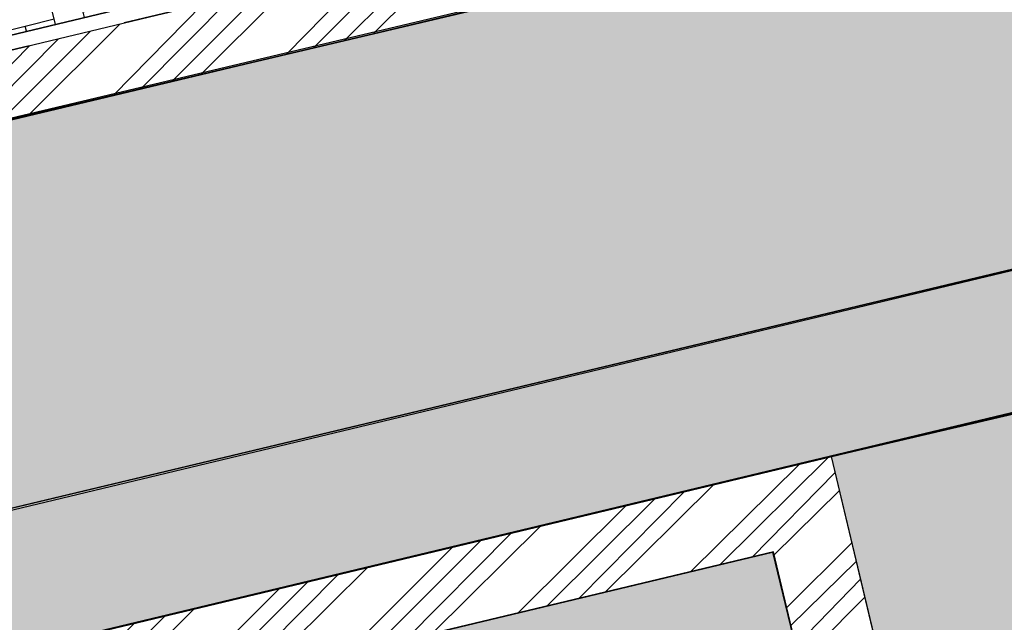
# Model space of a CAD drawing. Header units: millimetres. Extents: x 234268570 to 234468570, y 557551952 to 557751952.
# Tile 29 of 36: x 234414015 to 234424080, y 557669191 to 557675349. Entities that reach past the tile are written whole.
import ezdxf

# ---------------------------------------------------------------- set-up
doc = ezdxf.new("R2010")
doc.units = ezdxf.units.MM
doc.header["$LTSCALE"] = 500
doc.linetypes.add('VH-TROTTOIRBAND_130-150', pattern=[15, 5, -2, 2, -2, 2, -2])
doc.layers.add('BL$1----_ARCERING', color=8, linetype='CONTINUOUS')
doc.layers.add('WEGDEEL', color=8, linetype='CONTINUOUS')
doc.layers.add('N-WE-VH-KANTOPSLUITING_TROTTOIRBAND_130 150-G', color=6, linetype='VH-TROTTOIRBAND_130-150', lineweight=35)
doc.layers.add('N-WE-VH-KANTOPSLUITING_VOORKANTBAND-G', color=7, linetype='CONTINUOUS', lineweight=35)
pattern_1 = [(45, (0, 0), (-673.5192090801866, 673.5192090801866), []), (45, (224.5065, 0), (-673.5192090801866, 673.5192090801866), []), (45, (449.013, 0), (-673.5192090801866, 673.5192090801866), []), (45, (673.52, 0), (-673.5192090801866, 673.5192090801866), [])]

msp = doc.modelspace()

# ---------------------------------------------------------------- hatches: boundary and pattern name
at = {"layer": 'BL$1----_ARCERING', "linetype": 'Continuous'}
h = msp.add_hatch(dxfattribs=at)
h.set_pattern_fill('AR-B88', color=8, scale=3, angle=284)
h.set_pattern_definition([(284, (0, 0), (591.4922747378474, 147.4755875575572), []), (14.00000000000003, (0, 0), (517.7544809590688, 443.221724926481), [609.5999999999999, -609.5999999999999])])
h.paths.add_polyline_path([(234306950.1165402, 557641627), (234307246.1165402, 557640345), (234307401.1165402, 557639646), (234308820.1165402, 557639973), (234308366.1165402, 557641942), (234308361.1165402, 557641966), (234308356.1165402, 557641991), (234308351.1165402, 557642016), (234308347.1165402, 557642040), (234308344.1165402, 557642065), (234308340.1165402, 557642090), (234308337.1165402, 557642115), (234308335.1165402, 557642140), (234308333.1165402, 557642165), (234308331.1165402, 557642190), (234308329.1165402, 557642215), (234308329.1165402, 557642240), (234308328.1165402, 557642265), (234308328.1165402, 557642290), (234308328.1165402, 557642315), (234308329.1165402, 557642340), (234308330.1165402, 557642365), (234308331.1165402, 557642390), (234308333.1165402, 557642415), (234308335.1165402, 557642440), (234308338.1165402, 557642465), (234308341.1165402, 557642489), (234308344.1165402, 557642514), (234308348.1165402, 557642539), (234308352.1165402, 557642564), (234308357.1165402, 557642588), (234308362.1165402, 557642613), (234308367.1165402, 557642637), (234308373.1165402, 557642662), (234308379.1165402, 557642686), (234308385.1165402, 557642710), (234308392.1165402, 557642734), (234308399.1165402, 557642758), (234308407.1165402, 557642782), (234308415.1165402, 557642806), (234308423.1165402, 557642829), (234308432.1165402, 557642853), (234308441.1165402, 557642876), (234308451.1165402, 557642899), (234308461.1165402, 557642922), (234308471.1165402, 557642945), (234308482.1165402, 557642968), (234308492.1165402, 557642990), (234308504.1165402, 557643013), (234308515.1165402, 557643035), (234308527.1165402, 557643057), (234308540.1165402, 557643079), (234308552.1165402, 557643100), (234308565.1165402, 557643122), (234308579.1165402, 557643143), (234308593.1165402, 557643164), (234308607.1165402, 557643184), (234308621.1165402, 557643205), (234308636.1165402, 557643225), (234308651.1165402, 557643245), (234308666.1165402, 557643265), (234308682.1165402, 557643285), (234308697.1165402, 557643304), (234308714.1165402, 557643323), (234308730.1165402, 557643342), (234308747.1165402, 557643360), (234308764.1165402, 557643379), (234308782.1165402, 557643397), (234308799.1165402, 557643414), (234308817.1165402, 557643432), (234308835.1165402, 557643449), (234308854.1165402, 557643466), (234308873.1165402, 557643482), (234308892.1165402, 557643499), (234308911.1165402, 557643515), (234308931.1165402, 557643530), (234308950.1165402, 557643546), (234308970.1165402, 557643561), (234308991.1165402, 557643575), (234309011.1165402, 557643590), (234309032.1165402, 557643604), (234309053.1165402, 557643617), (234309074.1165402, 557643631), (234309095.1165402, 557643644), (234309117.1165402, 557643657), (234309139.1165402, 557643669), (234309161.1165402, 557643681), (234309183.1165402, 557643693), (234309205.1165402, 557643704), (234309228.1165402, 557643715), (234309250.1165402, 557643726), (234309273.1165402, 557643736), (234309296.1165402, 557643746), (234309319.1165402, 557643755), (234309343.1165402, 557643764), (234309366.1165402, 557643773), (234309390.1165402, 557643782), (234309413.1165402, 557643790), (234309437.1165402, 557643797), (234309461.1165402, 557643805), (234309485.1165402, 557643812), (234309509.1165402, 557643818), (234309534.1165402, 557643824), (234309558.1165402, 557643830), (234370932.1165402, 557658606), (234428477.1165402, 557672357), (234428132.1165402, 557673747), (234367008.1165402, 557659153), (234337363.1165402, 557652016), (234334570.1165402, 557651343), (234310076.1165402, 557645446), (234309224.1165402, 557645241), (234309221.1165402, 557645240), (234309218.1165402, 557645240), (234309216.1165402, 557645239), (234309213.1165402, 557645238), (234309210.1165402, 557645238), (234309207.1165402, 557645237), (234309204.1165402, 557645237), (234309201.1165402, 557645236), (234309199.1165402, 557645235), (234309196.1165402, 557645235), (234309193.1165402, 557645234), (234309190.1165402, 557645233), (234309187.1165402, 557645233), (234309184.1165402, 557645232), (234309182.1165402, 557645231), (234309179.1165402, 557645231), (234309176.1165402, 557645230), (234309173.1165402, 557645229), (234309170.1165402, 557645228), (234309168.1165402, 557645228), (234309165.1165402, 557645227), (234309162.1165402, 557645226), (234309159.1165402, 557645226), (234309156.1165402, 557645225), (234309153.1165402, 557645224), (234309151.1165402, 557645224), (234309148.1165402, 557645223), (234309145.1165402, 557645222), (234309142.1165402, 557645221), (234309139.1165402, 557645221), (234309137.1165402, 557645220), (234309134.1165402, 557645219), (234309131.1165402, 557645219), (234309128.1165402, 557645218), (234309125.1165402, 557645217), (234309123.1165402, 557645216), (234309120.1165402, 557645216), (234309117.1165402, 557645215), (234309114.1165402, 557645214), (234309111.1165402, 557645213), (234309109.1165402, 557645213), (234309106.1165402, 557645212), (234309103.1165402, 557645211), (234309100.1165402, 557645210), (234309097.1165402, 557645209), (234309095.1165402, 557645209), (234309092.1165402, 557645208), (234309089.1165402, 557645207), (234309086.1165402, 557645206), (234309083.1165402, 557645206), (234309081.1165402, 557645205), (234309078.1165402, 557645204), (234309075.1165402, 557645203), (234309072.1165402, 557645202), (234309070.1165402, 557645202), (234309067.1165402, 557645201), (234309064.1165402, 557645200), (234309061.1165402, 557645199), (234309058.1165402, 557645198), (234309056.1165402, 557645198), (234309053.1165402, 557645197), (234309050.1165402, 557645196), (234309047.1165402, 557645195), (234309045.1165402, 557645194), (234309042.1165402, 557645193), (234309039.1165402, 557645193), (234309036.1165402, 557645192), (234309033.1165402, 557645191), (234309031.1165402, 557645190), (234309028.1165402, 557645189), (234309025.1165402, 557645188), (234309022.1165402, 557645187), (234309020.1165402, 557645187), (234309017.1165402, 557645186), (234309014.1165402, 557645185), (234309011.1165402, 557645184), (234309009.1165402, 557645183), (234309006.1165402, 557645182), (234309003.1165402, 557645181), (234309000.1165402, 557645180), (234308997.1165402, 557645180), (234308995.1165402, 557645179), (234308992.1165402, 557645178), (234308989.1165402, 557645177), (234308986.1165402, 557645176), (234308984.1165402, 557645175), (234308981.1165402, 557645174), (234308978.1165402, 557645173), (234308975.1165402, 557645172), (234308973.1165402, 557645171), (234308970.1165402, 557645170), (234308967.1165402, 557645170), (234308964.1165402, 557645169), (234308962.1165402, 557645168), (234308959.1165402, 557645167), (234308956.1165402, 557645166), (234308953.1165402, 557645165), (234308951.1165402, 557645164), (234308948.1165402, 557645163), (234308905.1165402, 557645148), (234308863.1165402, 557645133), (234308821.1165402, 557645117), (234308779.1165402, 557645101), (234308738.1165402, 557645084), (234308696.1165402, 557645066), (234308655.1165402, 557645048), (234308615.1165402, 557645029), (234308574.1165402, 557645009), (234308534.1165402, 557644989), (234308494.1165402, 557644969), (234308454.1165402, 557644947), (234308415.1165402, 557644925), (234308376.1165402, 557644903), (234308338.1165402, 557644880), (234308299.1165402, 557644856), (234308261.1165402, 557644832), (234308224.1165402, 557644808), (234308187.1165402, 557644782), (234308150.1165402, 557644756), (234308114.1165402, 557644730), (234308077.1165402, 557644703), (234308042.1165402, 557644676), (234308007.1165402, 557644648), (234307972.1165402, 557644619), (234307938.1165402, 557644590), (234307904.1165402, 557644561), (234307870.1165402, 557644531), (234307837.1165402, 557644500), (234307805.1165402, 557644469), (234307772.1165402, 557644438), (234307741.1165402, 557644406), (234307710.1165402, 557644374), (234307679.1165402, 557644341), (234307649.1165402, 557644308), (234307619.1165402, 557644274), (234307590.1165402, 557644240), (234307561.1165402, 557644205), (234307533.1165402, 557644170), (234307505.1165402, 557644135), (234307478.1165402, 557644099), (234307452.1165402, 557644062), (234307426.1165402, 557644026), (234307400.1165402, 557643989), (234307375.1165402, 557643951), (234307351.1165402, 557643914), (234307327.1165402, 557643876), (234307304.1165402, 557643837), (234307281.1165402, 557643798), (234307259.1165402, 557643759), (234307237.1165402, 557643720), (234307216.1165402, 557643680), (234307196.1165402, 557643640), (234307176.1165402, 557643599), (234307157.1165402, 557643559), (234307139.1165402, 557643518), (234307121.1165402, 557643477), (234307103.1165402, 557643435), (234307087.1165402, 557643393), (234307071.1165402, 557643351), (234307055.1165402, 557643309), (234307040.1165402, 557643267), (234307026.1165402, 557643224), (234307012.1165402, 557643181), (234306999.1165402, 557643138), (234306987.1165402, 557643095), (234306976.1165402, 557643052), (234306965.1165402, 557643008), (234306954.1165402, 557642964), (234306944.1165402, 557642920), (234306935.1165402, 557642876), (234306927.1165402, 557642832), (234306919.1165402, 557642788), (234306912.1165402, 557642744), (234306906.1165402, 557642699), (234306900.1165402, 557642655), (234306895.1165402, 557642610), (234306890.1165402, 557642565), (234306886.1165402, 557642520), (234306883.1165402, 557642476), (234306881.1165402, 557642431), (234306879.1165402, 557642386), (234306878.1165402, 557642341), (234306877.1165402, 557642296), (234306878.1165402, 557642251), (234306878.1165402, 557642206), (234306880.1165402, 557642161), (234306882.1165402, 557642116), (234306885.1165402, 557642071), (234306889.1165402, 557642027), (234306893.1165402, 557641982), (234306898.1165402, 557641937), (234306903.1165402, 557641892), (234306909.1165402, 557641848), (234306916.1165402, 557641804), (234306924.1165402, 557641759), (234306932.1165402, 557641715), (234306941.1165402, 557641671)])
h.paths.add_polyline_path([(234428132.1165402, 557673747), (234428477.1165402, 557672357), (234431180.1165402, 557672958), (234431686.1165402, 557672854), (234432157.1165402, 557672642), (234432571.1165402, 557672333), (234432908.1165402, 557671942), (234437108.1165402, 557657075), (234439318.1165402, 557649251), (234441505.1165402, 557641510), (234444900.1165402, 557629226), (234445176.1165402, 557629405), (234445606.1165402, 557629819), (234445950.1165402, 557630307), (234446195.1165402, 557630852), (234446332.1165402, 557631433), (234446357.1165402, 557632029), (234446268.1165402, 557632620), (234443163.1165402, 557643672), (234440883.1165402, 557651814), (234437360.1165402, 557664338), (234435079.1165402, 557672482), (234434861.1165402, 557673026), (234434541.1165402, 557673517), (234434131.1165402, 557673937), (234433647.1165402, 557674268), (234433108.1165402, 557674498), (234432534.1165402, 557674619), (234431948.1165402, 557674626), (234431372.1165402, 557674518)])
h.paths.add_polyline_path([(234395868.6727446, 557670627.3045737), (234397813.5330208, 557671093.6933666), (234396769.2826927, 557675448.2597986), (234394678.5578955, 557674946.8918461), (234394538.6412576, 557675530.349929), (234392731.9658506, 557675097.0986704), (234392657.33382, 557675069.9348328), (234392572.7253198, 557675010.6913232), (234392515.20704, 557674939.6996341), (234392463.5838894, 557674756.748122), (234392473.233341, 557674675.1300833), (234393410.9898885, 557670764.6470586), (234393424.785165, 557670651.7534856), (234393396.5112794, 557670491.4043123), (234393322.5026043, 557670360.8405868), (234395790.6377385, 557670952.7137301)])
h.paths.add_polyline_path([(234397741.7128305, 557675681.454195), (234398744.4487353, 557671500.0046016), (234405554.950569, 557673133.2025071), (234405423.7862383, 557673194.6915572), (234405276.8432903, 557673317.9913306), (234405192.2421799, 557673438.8142378), (234405158.8434172, 557673510.4381157), (234405131.4737423, 557673597.243634), (234404198.6961564, 557677486.9641861), (234404171.5323185, 557677561.5962174), (234404150.2554933, 557677598.4487597), (234404099.2041771, 557677659.2893491), (234404041.2971201, 557677703.7229967), (234403969.3165701, 557677737.2880784), (234403867.5978405, 557677755.2238349), (234403776.7275693, 557677745.6966957), (234403916.6442072, 557677162.2386127)])
h.paths.add_polyline_path([(234268737.1165402, 557697496), (234274508.8633291, 557698833.3559633), (234274513.1165402, 557698815), (234280800.1165402, 557700338), (234279848.1165402, 557704307), (234279408.1165402, 557704314), (234278909.1165402, 557704295), (234278571.1165402, 557704265), (234278194.1165402, 557704217), (234277879.1165402, 557704163), (234278395.1165402, 557702072), (234268570.1165402, 557699687.220994), (234268570.1165402, 557697452.93622)])
h.paths.add_polyline_path([(234429539.1165402, 557680241), (234426728.1165402, 557679572), (234427203.2396526, 557677492.7190192), (234430424.1165402, 557678257), (234430974.1165402, 557678492), (234431466.1165402, 557678831), (234431881.1165402, 557679261), (234432202.1165402, 557679764), (234432418.1165402, 557680322), (234432521.9883997, 557680911.0865887), (234432501.1165402, 557681508), (234432365.1165402, 557682090), (234421468.6165402, 557719904), (234413816.1165402, 557746880), (234413642.1165402, 557747269), (234413403.6165402, 557747646.5), (234413172.1165402, 557747925), (234412742.1165402, 557748304.5), (234412228.6165402, 557748607), (234411852.1165402, 557748753), (234411056.1165402, 557748890), (234410317.9377235, 557748825.4177219), (234396082.0713584, 557745774.2001586), (234396538.1165402, 557743490), (234410667.1165402, 557746484), (234410893.1165402, 557746494), (234411108.6165402, 557746448), (234411242.1165402, 557746388), (234411460.1165402, 557746217), (234411600.1165402, 557746012), (234430070.1165402, 557681657), (234430087.1165402, 557681262), (234429999.1165402, 557680876), (234429812.1165402, 557680528)])
h.paths.add_polyline_path([(234324675.1068088, 557608570.7459813), (234325988.1165402, 557607469), (234345896.1165402, 557627806), (234345275.1165402, 557628327), (234343860.1165402, 557630007), (234343682.1165402, 557630292), (234317175.1165402, 557623862), (234313081.1156679, 557640937.9935869), (234343721.1552511, 557648259.7623645), (234342890.7491985, 557651734.8344533), (234346364.9342512, 557652565.0285391), (234347191.7418709, 557649116.1680013), (234352063.1165402, 557650284), (234355804.6165402, 557652540), (234360278.1165402, 557654626.0273088), (234365230.1165402, 557656381), (234368613.1165402, 557657232), (234371453.1165402, 557657779), (234375475.1165402, 557658248), (234379522.1165402, 557658366), (234382699.6165402, 557658212), (234384139.1165401, 557658072), (234388998.2453396, 557659250.5032992), (234388168.0456874, 557662724.7116466), (234321522.593664, 557646701.2345097), (234321716.5652764, 557645913.7888036), (234309238.8916487, 557642840.1616895), (234309078.959506, 557642521.4247881), (234309078.959506, 557642139.4671592), (234314146.2925714, 557623227.9227004), (234310854.0324091, 557622433.4985875), (234311026.1084929, 557620596.2743809), (234314595.1919502, 557621552.6074111), (234314805.0941958, 557620769.241566), (234311864.9975916, 557619981.4450551), (234311234.3068494, 557606287.0714685), (234312924.7798964, 557609912.3026167), (234320356.3996725, 557606446.8814027), (234318449.99103, 557602657.2018486), (234322855.8020079, 557607063.0133957), (234322282.3384084, 557607636.4769952), (234342081.3282816, 557627435.4668685), (234342796.7781013, 557626721.1496159)])
h.paths.add_polyline_path([(234321472.4951051, 557609290.6018465), (234332085.4097595, 557619903.5165008), (234319707.0025151, 557616586.7322762)], flags=16)
h.paths.add_polyline_path([(234323750.0781502, 557619072.341565), (234333649.7149445, 557621467.8216858), (234338826.0230149, 557626644.1297562), (234322853.1377419, 557622779.0658209)], flags=16)
h.paths.add_polyline_path([(234318005.1165402, 557623620), (234320970.1165402, 557624337), (234322324.8952376, 557618726.8714257), (234319360.8952376, 557618010.8714257)], flags=16)
h.paths.add_polyline_path([(234391642.2307401, 557663554.9057323), (234392481.3434857, 557660095.1301756), (234422334.6467592, 557667335.7096561), (234421719.5236706, 557669909.8684905), (234399845.4452122, 557664682.8209124), (234399704.6165402, 557665481.5)], flags=16)
h.paths.add_polyline_path([(234431007.1377665, 557647231.0693854), (234439199.7366312, 557649531.0369318), (234444900.1165402, 557629226), (234444675.1165402, 557629080), (234444121.1165402, 557628855), (234441461.1165402, 557628232), (234434854.1165402, 557631401)])
h = msp.add_hatch(dxfattribs=at)
h.set_pattern_fill('AR-CONC', color=104, scale=3)
h.set_pattern_definition([(49.99999999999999, (0, 0), (546.554006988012, -47.81725661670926), [57.15000000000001, -628.6500000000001]), (355, (0, 0), (-105.730264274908, 573.1705357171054), [45.72, -502.92175251]), (100.4514447, (45.546021, -3.9847605), (440.8237412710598, 525.3532557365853), [48.5700264, -534.2707337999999]), (46.18420000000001, (0, 152.4), (813.2371226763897, -126.1269837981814), [85.725, -942.9749999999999]), (96.63555760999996, (67.7697, 141.8895), (712.212402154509, 742.2783737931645), [72.85506942, -801.4068244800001]), (351.1841511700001, (0, 152.4), (712.2124021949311, 742.278373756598), [68.57990121, -754.37919576]), (21, (76.19999999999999, 114.3), (454.8431738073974, -306.7955945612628), [57.15000000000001, -628.6500000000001]), (326.0000000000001, (76.19999999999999, 114.3), (185.4060850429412, 552.5638983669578), [45.72, -502.92]), (71.45144499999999, (114.1035978, 88.7337003), (640.2492578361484, 245.7683066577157), [48.5700264, -534.2698128]), (37.50000000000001, (0, 0), (9.26580975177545, 253.6651166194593), [0, -496.824, 0, -510.54, 0, -504.825]), (7.499999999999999, (0, 0), (200.4589875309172, 300.5417244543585), [0, -291.0839999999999, 0, -485.394, 0, -192.405]), (327.5, (-169.926, 0), (406.7717855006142, -17.18623197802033), [0, -190.5, 0, -594.36, 0, -788.67]), (317.5, (-246.126, 0), (444.3875441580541, 76.27947309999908), [0, -247.65, 0, -394.716, 0, -560.0699999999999])])
h.paths.add_polyline_path([(234343623.0430922, 557720648.8376503), (234344271.0225878, 557716266.6902119), (234345844.6631214, 557715315.5266587), (234351155.952255, 557716678.1057487), (234353502.1165402, 557717280), (234374753.1165402, 557722482), (234375736.1165402, 557723680), (234375945.1165402, 557725875), (234375133.1165402, 557729545), (234374591.1165402, 557730282), (234373640.1165402, 557734023), (234372889.1165402, 557735484), (234371675.1165402, 557736568), (234370141.1165402, 557736985), (234360823.1165402, 557735063), (234352189.1165402, 557732796), (234350651.1165402, 557732024), (234349293.1165402, 557730764), (234348243.1165402, 557728874)], flags=16)
h.paths.add_polyline_path([(234326981.7211699, 557701551.4147418), (234325532.9491147, 557707683.8462472), (234325298.9963053, 557709503.9634444), (234325408.3363287, 557710753.7256302), (234325733.0341573, 557711965.514424), (234326263.2240126, 557713102.5102377), (234326982.7963428, 557714130.1660268), (234327869.8873084, 557715017.2569926), (234328897.543098, 557715736.8293232), (234330034.5389117, 557716267.0191784), (234331544.1152447, 557716671.5089377), (234334561.5996918, 557717376.6364586), (234336005.3834885, 557717902.1307853), (234336487.3272556, 557718126.8648547), (234337817.9255989, 557718895.0861664), (234338253.5228997, 557719200.09468), (234339430.5062289, 557720187.7009575), (234339806.5216576, 557720563.7163862), (234340794.1279332, 557721740.6997131), (234342092.0918311, 557723988.8391306), (234342617.5861541, 557725432.6229174), (234342755.2173538, 557725946.2695472), (234343022.0178138, 557727459.3701456), (234343068.3642851, 557727989.1127369), (234343093.2784747, 557728757.3340434), (234342955.297588, 557730560.9059606), (234342847.4277805, 557731563.7751894), (234342912.4555253, 557732307.0457134), (234343211.1762573, 557733127.7741791), (234343639.1271985, 557733738.9514629), (234344308.1911733, 557734300.3627974), (234345173.9627873, 557734671.0036821), (234396117.6344163, 557745596.0749514), (234396538.1165402, 557743490), (234410667.1165402, 557746484), (234410921.1165402, 557746491.5), (234411217.1165402, 557746401), (234411467.1165402, 557746209), (234411568.1165402, 557746072), (234412620.1165402, 557742415), (234376688.1165402, 557733727), (234380288.6997171, 557719028.9154662), (234380356.4073702, 557718678.5851066), (234380640.0147807, 557717524.028073), (234326567.7874909, 557704555.5696594), (234327499.9488396, 557700498.6415536), (234327509.0758427, 557700464.5791143), (234327298.6524124, 557700765.0949168), (234327059.5833796, 557701277.7801123)])
h.paths.add_polyline_path([(234414335.1165402, 557736353), (234388831.1165402, 557730172), (234388270.1165402, 557729972), (234387546.1165402, 557729587), (234387009.1165402, 557729187), (234386507.6165402, 557728688), (234386144.1165402, 557728215), (234385776.1165402, 557727567.5), (234385510.6165402, 557726872), (234385340.1165402, 557726033), (234385312.1165402, 557725326), (234385386.1165402, 557724622), (234385481.7953281, 557724258.9893478), (234386801.7198914, 557719014.3019394), (234412226.6237051, 557725098.6803458), (234413392.7572803, 557720236.568402), (234418258.9223955, 557721402.9528952), (234428201.4515862, 557679922.6443067), (234429539.1165402, 557680241), (234429812.1165402, 557680528), (234429999.1165402, 557680876), (234430087.1165402, 557681262), (234430070.1165402, 557681657)])
h.paths.add_polyline_path([(234387415.1165402, 557727611), (234386916.1165402, 557726364), (234387203.1165402, 557725457), (234387938.1165402, 557724977), (234388764.1165402, 557724791), (234399252.1165402, 557727056), (234409932.1165402, 557729573), (234410700.1165402, 557730323), (234410843.1165402, 557731330), (234410577.1165402, 557732435), (234409593.1165402, 557733009), (234400778.1165402, 557730768), (234388703.1165402, 557728151)], flags=16)
h.paths.add_polyline_path([(234426361.0700521, 557684188.2836871), (234427240.4094128, 557680493.4810823), (234425799.8219632, 557680149.8744065), (234426310.7625204, 557678007.731643), (234421966.3022791, 557676965.9048389), (234422104.9046233, 557677016.3519666), (234422173.3450587, 557677055.8660704), (234422286.3347243, 557677150.6756572), (234422368.8543559, 557677258.2173347), (234422431.1895075, 557677391.8954986), (234422451.6435125, 557677468.2308847), (234422464.7259214, 557677597.9844286), (234422454.8509609, 557677710.8557444), (234421514.0279251, 557681639.2813383), (234421490.5935425, 557681837.4965754), (234421535.5092697, 557682092.2263227), (234421583.2743966, 557682223.4599302), (234421718.8882234, 557682417.1365465), (234421877.7176006, 557682550.4102184), (234422092.0009287, 557682650.3321753), (234422150.6019077, 557682666.0342603), (234425862.6464097, 557683556.2040973), (234426001.248754, 557683606.651225), (234426069.689189, 557683646.1653285), (234426163.4568637, 557683724.8457497), (234426265.1984866, 557683848.5165933), (234426327.5336382, 557683982.1947575), (234426347.987643, 557684058.5301423), (234426353.9551384, 557684092.3734905)])
h.paths.add_polyline_path([(234323750.0781502, 557619072.341565), (234333649.7149445, 557621467.8216858), (234338826.0230149, 557626644.1297562), (234322853.1377419, 557622779.0658209)], flags=17)
h.paths.add_polyline_path([(234321472.4951051, 557609290.6018465), (234332085.4097595, 557619903.5165008), (234319707.0025151, 557616586.7322762)], flags=17)
h.paths.add_polyline_path([(234422311.8042215, 557670883.7319542), (234431180.1165402, 557672958), (234431686.1165402, 557672854), (234432157.1165402, 557672642), (234432571.1165402, 557672333), (234432912.6399318, 557671925.9882706), (234439199.7366312, 557649531.0369318), (234424357.1165402, 557645615), (234423410.381815, 557649517.478059), (234427257.3508692, 557650450.5458872), (234423116.1563169, 557667525.2521914), (234422334.0155351, 557667338.3511941), (234422288.0123904, 557667530.8645358), (234423068.4437445, 557667717.3570468)])
h.paths.add_polyline_path([(234427965.1165402, 557658170), (234427333.1165402, 557660827), (234429334.1165402, 557661281), (234429952.1165402, 557658619)], flags=16)
h.paths.add_polyline_path([(234308782.1165402, 557593987), (234308842.1165402, 557593526), (234309119.1165402, 557592845), (234309481.1165402, 557592334), (234310009.1165402, 557591863), (234310193.1165402, 557591745), (234313148.1165402, 557590316), (234314292.1165402, 557589911), (234314924.1165402, 557589878), (234316045.1165402, 557590029), (234388024.1165402, 557608339), (234409821.6165402, 557613997.5), (234417024.1165402, 557615849), (234419679.1165402, 557616728), (234422513.1165402, 557617974), (234426234.8563885, 557620122.7475033), (234428901.1165402, 557622209), (234431641.1165402, 557624111), (234434590.1165402, 557625719), (234438119.1165402, 557627236), (234441461.1165402, 557628232), (234434878.2640572, 557631301.6345254), (234411375.7178451, 557625656.6982669), (234407553.1165402, 557641572), (234409692.311048, 557642084.0093005), (234408753.1165402, 557646008), (234405296.7490455, 557645247.1803312), (234407270.1165402, 557637117), (234407565.1165402, 557637160), (234408000.1165402, 557637066), (234408138.1165402, 557637009), (234408554.1165402, 557636587), (234408696.1165402, 557636012), (234408524.1165402, 557635445), (234408090.3805275, 557635046.1574423), (234407805.1165402, 557634945), (234408009.1165402, 557634120), (234399319.1165402, 557632015), (234406315.1165402, 557622068), (234405965.7501667, 557621816.1839776), (234405738.1165402, 557622132), (234400880.1165402, 557619037), (234394606.1165402, 557615684), (234386448.1165402, 557612280), (234380528.1165402, 557610445), (234373125.1165402, 557608852), (234361855.6165402, 557607800.5), (234351936.1165402, 557608221), (234349210.9784814, 557608525.1270081), (234348556.1165402, 557603953), (234341664.1165402, 557604438.5), (234335410.1165402, 557605315), (234329550.1165402, 557606531), (234325988.1165402, 557607469), (234324675.1068088, 557608570.7459813), (234318522.1165402, 557602408), (234310138.326861, 557606647.1962777), (234309225.1165402, 557595937), (234308981.6165402, 557594708)])
h.paths.add_polyline_path([(234326890.6112169, 557598357.0018084), (234326710.6112169, 557598188.0018084), (234326408.6112169, 557597934.0018084), (234326153.6112169, 557597719.0018084), (234325184.6112169, 557597901.0018084), (234325938.6112169, 557598536.0018084)], flags=16)
h.paths.add_polyline_path([(234313357.9197357, 557623037.6879195), (234310854.0324091, 557622433.4985875), (234310334.1165402, 557626520), (234309527.1165402, 557630950.5), (234307553.0019855, 557639681.0010858), (234308820.2585121, 557639972.382107)])
h = msp.add_hatch(dxfattribs=at)
h.set_pattern_fill('ANSI34', color=104, scale=50)
h.set_pattern_definition(pattern_1)
h.paths.add_polyline_path([(234292279.1165402, 557669797), (234292317.1165402, 557669841), (234292353.1165402, 557669885), (234292371.1165402, 557669908), (234292405.1165402, 557669954), (234292445.1165402, 557670011.5), (234292454.1165402, 557670025), (234292499.1165402, 557670097), (234292514.1165402, 557670122), (234292542.1165402, 557670172), (234292555.1165402, 557670198), (234292569.1165402, 557670223), (234292581.1165402, 557670249), (234292594.1165402, 557670275), (234292606.1165402, 557670301), (234292636.1435672, 557670371.972973), (234292639.1165402, 557670380), (234292660.1165402, 557670433), (234292670.1165402, 557670460), (234292679.1165402, 557670487), (234292688.1165402, 557670515), (234292710.5165402, 557670590.6), (234292712.1165402, 557670597), (234292720.1165402, 557670625), (234292727.1165402, 557670653), (234292733.1165402, 557670680), (234292739.1165402, 557670708), (234292745.1165402, 557670737), (234292760.1165402, 557670821), (234292768.1165402, 557670879), (234292774.1165402, 557670935), (234292776.1165402, 557670964), (234292780.1165402, 557671021), (234292781.1165402, 557671049), (234292783.1165402, 557671107), (234292783.1165402, 557671135), (234292781.1165402, 557671193), (234292780.1165402, 557671221), (234292776.1165402, 557671279), (234292774.1165402, 557671307), (234292771.1165402, 557671336), (234292768.1165402, 557671364), (234292764.1165402, 557671393), (234292760.1165402, 557671421), (234292628.1165402, 557671991), (234288437.1165402, 557670972), (234282172.5796991, 557696718.8765624), (234280118.1165402, 557696219), (234286391.1165402, 557670489), (234282205.1165402, 557669448), (234282311.1165402, 557669028), (234282319.1165402, 557668997), (234282328.1165402, 557668966), (234282346.1165402, 557668904), (234282369.7832068, 557668833), (234282377.1165402, 557668813), (234282389.1165402, 557668783), (234282413.1165402, 557668723), (234282445.3924022, 557668651), (234282453.1165402, 557668635), (234282467.1165402, 557668607), (234282482.1165402, 557668578), (234282497.1165402, 557668550), (234282513.1165402, 557668521), (234282555.1906142, 557668450), (234282562.1165402, 557668439), (234282580.1165402, 557668411), (234282629.2703863, 557668340), (234282673.1165402, 557668280), (234282713.1165402, 557668230), (234282734.1165402, 557668206), (234282755.1165402, 557668181), (234282800.0332068, 557668132), (234282843.6165402, 557668086.5217391), (234282889.1165402, 557668043), (234282937.1165402, 557667999), (234282961.1165402, 557667978), (234282986.1165402, 557667958), (234283036.1165402, 557667918), (234283062.1165402, 557667898), (234283088.1165402, 557667879), (234283146.0256311, 557667838.9090909), (234283168.1165402, 557667825), (234283195.1165402, 557667807), (234283222.1165402, 557667790), (234283250.1165402, 557667774), (234283306.1165402, 557667742), (234283334.1165402, 557667727), (234283363.1165402, 557667712), (234283421.1165402, 557667684), (234283450.1165402, 557667671), (234283480.1165402, 557667658), (234283509.1165402, 557667646), (234283539.1165402, 557667634), (234283569.1165402, 557667623), (234283635.6165402, 557667599.4032258), (234283661.1165402, 557667592), (234283691.1165402, 557667582), (234283722.1165402, 557667573), (234283753.1165402, 557667565), (234283826.4498735, 557667546.6666666), (234283847.1165402, 557667542), (234283879.1165402, 557667536), (234283910.1165402, 557667530), (234283942.1165402, 557667524), (234283974.1165402, 557667520), (234284006.1165402, 557667515), (234284038.1165402, 557667511), (234284070.1165402, 557667508), (234284134.1165402, 557667502), (234284166.1165402, 557667501), (234284198.1165402, 557667499), (234284230.1165402, 557667498), (234284295.1165402, 557667498), (234284359.1165402, 557667500), (234284423.1165402, 557667504), (234284487.1165402, 557667510), (234284551.1165402, 557667518), (234284615.1165402, 557667528), (234284684.1165402, 557667541.3548387), (234284748.1165402, 557667555.8064516), (234284772.1165402, 557667562), (234291374.1165402, 557669216), (234291401.1165402, 557669225), (234291429.1165402, 557669234), (234291456.1165402, 557669243), (234291483.1165402, 557669253), (234291552.9915402, 557669279.875), (234291563.1165402, 557669284), (234291589.1165402, 557669296), (234291641.1165402, 557669319), (234291693.1165402, 557669345), (234291743.1165402, 557669371), (234291768.1165402, 557669385), (234291793.1165402, 557669400), (234291818.1165402, 557669414), (234291842.1165402, 557669429), (234291897.5852902, 557669464.5), (234291914.1165402, 557669476), (234291970.5871284, 557669516), (234291984.1165402, 557669526), (234292007.1165402, 557669544), (234292030.1165402, 557669561), (234292052.1165402, 557669579), (234292074.1165402, 557669598), (234292096.1165402, 557669616), (234292158.1165402, 557669672.0952381), (234292160.1165402, 557669674), (234292180.1165402, 557669694), (234292201.1165402, 557669714), (234292221.1165402, 557669734), (234292241.1165402, 557669755)])
h.paths.add_polyline_path([(234333230.0945307, 557706155.4284766), (234333470.1008887, 557705170.211812), (234333500.0663806, 557705224.7872422), (234333545.3950978, 557705289.5233593), (234333567.4847735, 557705315.8488097), (234333623.3661542, 557705371.7301903), (234333649.6916053, 557705393.8198665), (234333714.427721, 557705439.1485827), (234333744.1890623, 557705456.3313011), (234333815.8129387, 557705489.7300632), (234334048.6636697, 557705552.1222285), (234379120.6198781, 557716360.6391752), (234379272.1962357, 557716378.5595855), (234379385.0675513, 557716368.6846249), (234379494.5093282, 557716339.3597893), (234379611.9633296, 557716282.68802), (234379676.699446, 557716237.3593032), (234379780.9959537, 557716133.0627955), (234379876.9061506, 557715966.9414614), (234379939.2983156, 557715734.0907317), (234380837.0534115, 557711990.4153906), (234380864.2172495, 557711915.7833593), (234380885.4940749, 557711878.9308167), (234380936.5453899, 557711818.0902286), (234380994.4524478, 557711773.6565801), (234381066.4329976, 557711740.0914985), (234381177.4039598, 557711722.0334295), (234381238.1808217, 557711727.3507159), (234381467.4615568, 557711781.667898), (234381675.9171237, 557711831.6567539), (234381750.5321438, 557711858.8144002), (234381787.4004375, 557711880.1003195), (234381848.2271582, 557711931.1399984), (234381893.1681735, 557711989.8734324), (234381925.9262791, 557712060.1234165), (234381944.191994, 557712163.7134331), (234381934.1857921, 557712255.4977193), (234381885.9488172, 557712450.4924493), (234380640.0147797, 557717524.0280727)])
h.paths.add_polyline_path([(234397892.5810506, 557671192.886631), (234397909.4872735, 557671122.3869925), (234397958.1087804, 557671134.0467123), (234398098.0254183, 557670550.5886295), (234427203.2396526, 557677492.7190192), (234426728.1165402, 557679572), (234427445.5638495, 557679742.7478656), (234428201.4515862, 557679922.6443067), (234418591.4177323, 557720015.7797815), (234418439.9089535, 557720647.875577), (234418258.7976913, 557721403.4731622), (234413392.7572803, 557720236.568402), (234412559.4382271, 557723711.0335988), (234412407.8408625, 557724343.1081507), (234412226.6237051, 557725098.6803458), (234386801.7200139, 557719014.3014331), (234388080.3481974, 557713727.6290067), (234388107.6636679, 557713652.5803685), (234388166.6540124, 557713568.3334255), (234388281.4760434, 557713487.9341738), (234388420.7507071, 557713459.0300599), (234388577.0709852, 557713486.5935426), (234390324.3653522, 557713905.6048828), (234390399.0123573, 557713932.7741708), (234390524.0465009, 557714037.6902745), (234390583.10753, 557714164.34706), (234390597.4976174, 557714245.9573013), (234389632.407283, 557718368.8736196), (234389642.2822154, 557718481.7446133), (234389671.6069678, 557718591.1860793), (234389728.2818031, 557718708.6450093), (234389773.6033204, 557718773.3708439), (234389898.6293219, 557718898.3968455), (234390130.8433161, 557719000.9547198), (234411019.7755495, 557724010.2420247), (234411171.3519073, 557724028.1624348), (234411393.6650005, 557723988.9626384), (234411511.1190009, 557723932.2908695), (234411658.0619496, 557723808.9910954), (234411763.1136662, 557723658.9616957), (234411803.431497, 557723529.7387928), (234412736.209083, 557719640.0182403), (234412835.7010623, 557719467.6930774), (234413076.5596313, 557719380.0277276), (234413196.7987316, 557719390.5472858), (234417199.4745801, 557720331.983727), (234417421.7876735, 557720292.7839304), (234417543.320674, 557720236.1121615), (234417672.8426691, 557720127.4303032), (234417779.9588624, 557719974.4525253), (234417831.5541698, 557719833.5600847), (234426343.1496418, 557684339.8600448), (234426361.0700521, 557684188.2836871), (234427240.4094128, 557680493.4810823), (234425800.2403783, 557680148.1201812), (234426310.7625204, 557678007.731643)])
h.paths.add_polyline_path([(234343623.0430922, 557720648.8376503), (234344271.0225878, 557716266.6902119), (234345844.6631214, 557715315.5266587), (234351155.952255, 557716678.1057487), (234353502.1165402, 557717280), (234374753.1165402, 557722482), (234375736.1165402, 557723680), (234375945.1165402, 557725875), (234375133.1165402, 557729545), (234374591.1165402, 557730282), (234373640.1165402, 557734023), (234372889.1165402, 557735484), (234371675.1165402, 557736568), (234370141.1165402, 557736985), (234360823.1165402, 557735063), (234352189.1165402, 557732796), (234350651.1165402, 557732024), (234349293.1165402, 557730764), (234348243.1165402, 557728874)])
h.paths.add_polyline_path([(234373874.1165402, 557727672), (234375045.1165402, 557727897), (234374838.1165402, 557728995), (234373820.1165402, 557728815), (234372563.1165402, 557729390), (234371506.1165402, 557733569), (234370403.1165402, 557734383), (234369016.1165402, 557734396), (234352633.1165402, 557730205), (234350706.1165402, 557728068), (234346380.1468782, 557720435.0232259), (234347014.636446, 557718176.4572258), (234372514.1165402, 557724232), (234373586.1165402, 557727375)], flags=16)
h.paths.add_polyline_path([(234387415.1165402, 557727611), (234386916.1165402, 557726364), (234387203.1165402, 557725457), (234387938.1165402, 557724977), (234388764.1165402, 557724791), (234399252.1165402, 557727056), (234409932.1165402, 557729573), (234410700.1165402, 557730323), (234410843.1165402, 557731330), (234410577.1165402, 557732435), (234409593.1165402, 557733009), (234400778.1165402, 557730768), (234388703.1165402, 557728151)])
h.paths.add_polyline_path([(234408903.1165402, 557730870), (234409424.1165402, 557731054), (234409170.1165402, 557731616), (234408553.1165402, 557731442), (234406853.1165402, 557730918), (234396751.1165402, 557728604), (234387785.1165402, 557726703), (234387785.1165402, 557726226), (234388272.1165402, 557725855), (234388702.1165402, 557725712), (234395635.1165402, 557727162), (234409202.1165402, 557730322)], flags=16)
h = msp.add_hatch(dxfattribs=at)
h.set_pattern_fill('ANSI34', color=104, scale=50)
h.set_pattern_definition(pattern_1)
h.paths.add_polyline_path([(234327045.2858348, 557654450.0869132), (234327238.7133639, 557653639.2102599), (234307761.1165403, 557648993), (234307264.0791393, 557648993), (234306788.2531888, 557649076.9009532), (234306321.1908114, 557649246.8977561), (234305912.7906647, 557649481.5058094), (234305513.3921934, 557649816.6409194), (234305218.4738293, 557650168.1109394), (234304957.7849924, 557650619.6372498), (234304804.1165401, 557651039), (234292844.7309311, 557700625.1304432), (234292829.7057298, 557701115.3557476), (234292838.6587964, 557701493.8453071), (234292894.4092222, 557702131.0755904), (234292926.7627763, 557702358.1022564), (234313899.0308212, 557707334.7657813), (234314549.4204953, 557704595.0153356), (234313732.100096, 557704409.9318224), (234313277.7438869, 557706323.8035954), (234293464.9778576, 557701623.1598425), (234305613.683389, 557651256.2687696), (234305618.8790261, 557651225.4051607), (234305695.3855307, 557650939.8789984), (234305823.2022204, 557650665.775223), (234305895.4771598, 557650550.8863611), (234306106.9885578, 557650298.8168927), (234306273.0117908, 557650155.1907765), (234306381.7274269, 557650079.0672686), (234306526.9912705, 557649995.1991494), (234306725.3853106, 557649908.5055362), (234307015.3286641, 557649830.8154488), (234307314.3578674, 557649804.6537834), (234307613.3870715, 557649830.8154489)])
h.paths.add_polyline_path([(234278383.1165402, 557634407), (234285938.1165402, 557636049), (234285548.1165402, 557637691), (234278677.1165402, 557635950), (234268570.1165402, 557677444.638645), (234268570.1165402, 557675153.201929)])
h.paths.add_polyline_path([(234286879.1165402, 557638025), (234287296.1165402, 557636348), (234298928.1165402, 557638912), (234299643.1165402, 557639197), (234300163.1165402, 557639751), (234300504.1165402, 557640746), (234300542.1165402, 557641265), (234300419.1165402, 557641782), (234289013.1165402, 557638987), (234289104.1165402, 557638557)])
h.paths.add_polyline_path([(234308820.1165402, 557639973), (234313357.9197357, 557623037.6879195), (234314146.2925714, 557623227.9227004), (234309078.959506, 557642139.4671592), (234309078.959506, 557642521.4247881), (234309238.8916487, 557642840.1616895), (234321711.6839216, 557645912.5863787), (234321522.593664, 557646701.2345097), (234309558.1165402, 557643830), (234309095.1165402, 557643644), (234308755.6165402, 557643369.5), (234308546.1165402, 557643089.5), (234308407.1165402, 557642782), (234308334.1165402, 557642427.5), (234308366.1165402, 557641942)])
h.paths.add_polyline_path([(234314805.0941958, 557620769.241566), (234314595.1919503, 557621552.607411), (234311026.1084929, 557620596.2743809), (234311026.1084929, 557619047.9469409), (234311050.1165402, 557617069), (234310594.1605906, 557611857.3996496), (234310138.326861, 557606647.1962777), (234311225.2692142, 557606090.8346373), (234311864.9975916, 557619981.4450551)])
h.paths.add_polyline_path([(234322282.3384084, 557607636.4769952), (234342081.3282817, 557627435.4668684), (234342654.7918812, 557626862.0032688), (234322855.8020079, 557607063.0133957)])
h.paths.add_polyline_path([(234423067.9645747, 557667719.3622704), (234422311.8042215, 557670883.7319542), (234399704.6165402, 557665481.5), (234399845.4452122, 557664682.8209124), (234421710.829918, 557669907.7910242), (234422287.3537007, 557667530.7053447)])
h.paths.add_polyline_path([(234343720.9675837, 557648260.5477123), (234342890.7491985, 557651734.8344533), (234346364.9342512, 557652565.0285391), (234347204.0143816, 557649105.3874592)])
h.paths.add_polyline_path([(234388998.2640726, 557659250.4249055), (234388168.0456874, 557662724.7116466), (234391642.2307401, 557663554.9057323), (234392481.3108705, 557660095.2646524)])
h = msp.add_hatch(dxfattribs=at)
h.set_pattern_fill('AR-HBONE', color=8, scale=3, angle=329)
h.set_pattern_definition([(14.00000000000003, (0, 0), (222.0083435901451, 369.4839311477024), [914.4000000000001, -304.8]), (104, (295.7459357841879, 73.73774351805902), (222.0083435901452, 369.4839311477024), [914.4000000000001, -304.8])])
h.paths.add_polyline_path([(234404311.4176983, 557677616.8306174), (234405277.338263, 557673632.2227935), (234405316.1437461, 557673525.605605), (234405346.5392098, 557673472.9591174), (234405361.7016734, 557673451.3048754), (234405400.7773309, 557673404.7363201), (234405419.4696621, 557673386.043989), (234405464.2604651, 557673348.4600426), (234405502.1940291, 557673321.8986752), (234405506.9996307, 557673319.6577864), (234405520.1648111, 557673312.056866), (234405585.4204932, 557673281.6276418), (234405599.7055514, 557673276.4283059), (234405669.2538307, 557673257.7929006), (234405684.2247185, 557673255.1531291), (234405755.9524138, 557673248.8777689), (234405857.8528313, 557673257.7929002), (234405880.1505303, 557673262.6049225), (234421931.3231197, 557677111.7693596), (234422112.2410389, 557677196.1327709), (234422216.5775792, 557677300.4693112), (234422273.3074001, 557677398.7282434), (234422294.0991218, 557677455.8530291), (234422313.801182, 557677567.5889653), (234422314.7259214, 557677597.9844286), (234422307.1297978, 557677684.8085177), (234422300.9409904, 557677714.5816269), (234421368.1634044, 557681604.3021789), (234421349.718332, 557681702.7140943)])
h = msp.add_hatch(dxfattribs=at)
h.set_pattern_fill('AR-B88', color=8, scale=2, angle=283.7)
h.set_pattern_definition([(283.7, (0, 0), (394.8375623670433, 96.25102256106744), []), (13.69999999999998, (0, 0), (346.7120510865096, 293.6698037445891), [406.4, -406.4])])
h.paths.add_polyline_path([(234309194.8317527, 557649153.197982), (234310076.1165402, 557645446), (234431372.1165402, 557674518), (234430424.1165402, 557678257), (234402956.2114759, 557671739.1484469), (234402991.7004572, 557671593.4070375), (234397987.1400571, 557670369.7449493), (234396043.568542, 557669897.9819701)])

# ---------------------------------------------------------------- linework, layer by layer
msp.add_line((234402956.2114759, 557671739.1484469), (234427209.1165402, 557677467), dxfattribs=at)
for points in [[(234405880.1505303, 557673262.6049225), (234421931.3231197, 557677111.7693596), (234422112.2410389, 557677196.1327709), (234422216.5775792, 557677300.4693112), (234422273.3074001, 557677398.7282434), (234422294.0991218, 557677455.8530291), (234422313.801182, 557677567.5889653), (234422314.7259214, 557677597.9844286), (234422307.1297978, 557677684.8085177), (234422300.9409904, 557677714.5816269), (234421368.1634044, 557681604.3021789), (234421349.718332, 557681702.7140943), (234404311.4176983, 557677616.8306174)], [(234426310.7625204, 557678007.731643), (234397892.5810506, 557671192.886631), (234397909.4872735, 557671122.3869925), (234397958.1087804, 557671134.0467123), (234398098.0254183, 557670550.5886295), (234427203.2396526, 557677492.7190192)], [(234309534.1165402, 557643824), (234370932.1165402, 557658606), (234428474.2353726, 557672368.6081822), (234431180.1165402, 557672958), (234431686.1165402, 557672854), (234432157.1165402, 557672642), (234432571.1165402, 557672333), (234432912.6399316, 557671925.9882714), (234444900.1165402, 557629226), (234444675.1165402, 557629080), (234444121.1165402, 557628855), (234441461.1165402, 557628232), (234438119.1165402, 557627236), (234434590.1165402, 557625719), (234431641.1165402, 557624111), (234428901.1165402, 557622209), (234426202.1165402, 557620166), (234424832.1165402, 557619352), (234318014.1165402, 557591648)]]:
    msp.add_lwpolyline(points, dxfattribs=at)
for points in [[(234309194.8317527, 557649153.197982), (234310076.1165402, 557645446), (234431372.1165402, 557674518), (234430424.1165402, 557678257), (234402956.2114759, 557671739.1484469), (234402991.7004572, 557671593.4070375), (234397987.1400571, 557670369.7449493), (234396043.568542, 557669897.9819701)], [(234422311.8042215, 557670883.7319542), (234431180.1165402, 557672958), (234431686.1165402, 557672854), (234432157.1165402, 557672642), (234432571.1165402, 557672333), (234432912.6399318, 557671925.9882706), (234439199.7366312, 557649531.0369318), (234424357.1165402, 557645615), (234423410.381815, 557649517.478059), (234427257.3508692, 557650450.5458872), (234423116.1563169, 557667525.2521914), (234422334.0155351, 557667338.3511941), (234422288.0123904, 557667530.8645358), (234423068.4437445, 557667717.3570468)], [(234423067.9645747, 557667719.3622704), (234422311.8042215, 557670883.7319542), (234399704.6165402, 557665481.5), (234399845.4452122, 557664682.8209124), (234421710.829918, 557669907.7910242), (234422287.3537007, 557667530.7053447)], [(234391642.2307401, 557663554.9057323), (234392481.3434857, 557660095.1301756), (234422334.6467592, 557667335.7096561), (234421719.5236706, 557669909.8684905), (234399845.4452122, 557664682.8209124), (234399704.6165402, 557665481.5)]]:
    msp.add_lwpolyline(points, close=True, dxfattribs=at)
at = {"layer": 'N-WE-VH-KANTOPSLUITING_TROTTOIRBAND_130 150-G', "color": 7, "flags": 128}
msp.add_lwpolyline([(234403776.7275693, 557677745.6966957, -0.4142135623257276), (234404198.6961564, 557677486.9641861), (234405131.4737423, 557673597.243634, 0.4142135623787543), (234405915.1296898, 557673116.7404019), (234421966.3022791, 557676965.9048389, 0.414213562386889), (234422446.8055111, 557677749.5607862), (234421514.0279251, 557681639.2813383, -0.4142135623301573), (234422142.3783055, 557682664.0621927), (234425862.6464097, 557683556.2040973, 0.4142135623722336), (234426343.1496418, 557684339.8600448), (234424063.674416, 557693845.3646445)], format="xyb", dxfattribs=at)
msp.add_lwpolyline([(234403776.7275693, 557677745.6966957, -0.4142135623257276), (234404198.6961564, 557677486.9641861), (234405131.4737423, 557673597.243634, 0.4142135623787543), (234405915.1296898, 557673116.7404019), (234421966.3022791, 557676965.9048389, 0.414213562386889), (234422446.8055111, 557677749.5607862), (234421514.0279251, 557681639.2813383, -0.4142135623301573), (234422142.3783055, 557682664.0621927), (234425862.6464097, 557683556.2040973, 0.4142135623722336), (234426343.1496418, 557684339.8600448), (234424063.674416, 557693845.3646445)], format="xyb", dxfattribs=at)
at = {"layer": 'N-WE-VH-KANTOPSLUITING_VOORKANTBAND-G', "flags": 128}
msp.add_lwpolyline([(234403741.7484099, 557677891.5612164, -0.4142135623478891), (234404344.5606772, 557677521.9433455), (234405277.338263, 557673632.2227935, 0.4142135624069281), (234405880.1505303, 557673262.6049225), (234421931.3231197, 557677111.7693596, 0.4142135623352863), (234422300.9409904, 557677714.5816269), (234421368.1634044, 557681604.3021789, -0.4142135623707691), (234422107.399146, 557682809.9267135), (234425827.6672502, 557683702.0686179, 0.4142135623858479), (234426197.2851211, 557684304.8808852), (234417685.6896491, 557719798.5809252, 0.4142135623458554), (234417082.8773819, 557720168.198796), (234413193.1568296, 557719235.4212102, -0.4142135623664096), (234412590.3445623, 557719605.0390809), (234411657.5669763, 557723494.7596333, 0.4142135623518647), (234411054.754709, 557723864.3775039), (234390165.8224756, 557718855.0901991, 0.4142207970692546), (234389796.1925949, 557718252.2750517), (234390728.9701809, 557714362.5544995, -0.4142202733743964), (234390359.3411696, 557713759.7395607), (234388537.3479052, 557713322.8149909, -0.4142769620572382), (234387934.5104113, 557713692.5381082), (234386841.4089236, 557718212.1292422), (234386371.2439219, 557720156.0800829)], format="xyb", dxfattribs=at)
msp.add_lwpolyline([(234403741.7484099, 557677891.5612164, -0.4142135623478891), (234404344.5606772, 557677521.9433455), (234405277.338263, 557673632.2227935, 0.4142135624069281), (234405880.1505303, 557673262.6049225), (234421931.3231197, 557677111.7693596, 0.4142135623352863), (234422300.9409904, 557677714.5816269), (234421368.1634044, 557681604.3021789, -0.4142135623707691), (234422107.399146, 557682809.9267135), (234425827.6672502, 557683702.0686179, 0.4142135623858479), (234426197.2851211, 557684304.8808852), (234417685.6896491, 557719798.5809252, 0.4142135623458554), (234417082.8773819, 557720168.198796), (234413193.1568296, 557719235.4212102, -0.4142135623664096), (234412590.3445623, 557719605.0390809), (234411657.5669763, 557723494.7596333, 0.4142135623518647), (234411054.754709, 557723864.3775039), (234390165.8224756, 557718855.0901991, 0.4142207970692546), (234389796.1925949, 557718252.2750517), (234390728.9701809, 557714362.5544995, -0.4142202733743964), (234390359.3411696, 557713759.7395607), (234388537.3479052, 557713322.8149909, -0.4142769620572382), (234387934.5104113, 557713692.5381082), (234386841.4089236, 557718212.1292422), (234386371.2439219, 557720156.0800829)], format="xyb", dxfattribs=at)
at = {"layer": 'WEGDEEL', "linetype": 'Continuous', "flags": 128}
for points in [[(234310076.1165402, 557645446), (234334570.1165402, 557651343), (234337363.1165402, 557652016), (234367008.1165402, 557659153), (234428132.1165402, 557673747), (234431372.1165402, 557674518), (234430424.1165402, 557678257), (234427209.1165402, 557677467), (234402956.2114759, 557671739.1484469), (234402992.5072635, 557671590.0937532), (234335732.8414785, 557655492.0959278), (234333278.3433999, 557654905.8118398), (234309194.8320338, 557649153.1980491), (234310076.1165402, 557645446)], [(234428133.4183955, 557673741.7548438), (234428132.1165402, 557673747), (234367008.1165402, 557659153), (234337363.1165402, 557652016), (234334570.1165402, 557651343)], [(234309558.1165402, 557643830), (234370932.1165402, 557658606), (234428477.1165402, 557672357), (234428474.2353726, 557672368.6081822)]]:
    msp.add_lwpolyline(points, dxfattribs=at)

doc.saveas('drawing.dxf')
